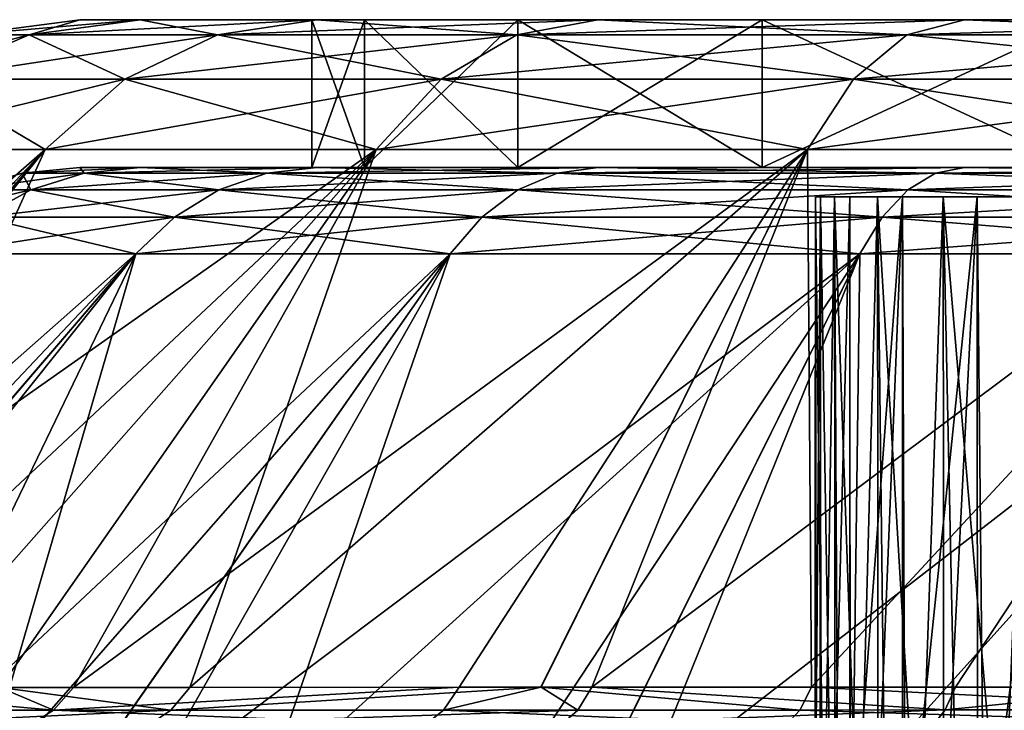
# Model space of a CAD drawing. Extents: x -850 to 850, y -465 to 0.
# Tile 66 of 125: x -31 to -14, y -12 to 0. Entities that reach past the tile are written whole.
import ezdxf

# ---------------------------------------------------------------- set-up
doc = ezdxf.new("R2010")
doc.units = 0
doc.linetypes.add('SOLIDLINE', pattern=[0])
doc.layers.add('Ablaufrosette_Modell_d52_1', color=251, linetype='SOLIDLINE')
doc.layers.add('BE3C_Lux_3440_1', color=252, linetype='SOLIDLINE')

msp = doc.modelspace()

# ---------------------------------------------------------------- linework, layer by layer
at = {"layer": 'Ablaufrosette_Modell_d52_1', "color": 251}
for points in [[(-17.3967, -3, -1.89822), (-17.4057, -14.7721, -1.81383), (-17.4948, -14.7721, -0.42521)], [(-17.3967, -3, -1.89822), (-17.4948, -14.7721, -0.42521), (-17.4826, -3, 0.77963)], [(-17.4826, -3, 0.77963), (-17.4948, -14.7721, -0.42521), (-17.4762, -14.7721, 0.77953)], [(-17.3413, -14.7721, 2.35131), (-17.1587, -3, 3.4392), (-17.4826, -3, 0.77963)], [(-17.3413, -14.7721, 2.35131), (-17.4826, -3, 0.77963), (-17.4733, -14.7721, 0.9661)], [(-17.4826, -3, 0.77963), (-17.4762, -14.7721, 0.77953), (-17.4733, -14.7721, 0.9661)], [(0, -3), (-17.3967, -3, -1.89822), (-17.4826, -3, 0.77963)], [(0, -3), (-17.4826, -3, 0.77963), (-17.1587, -3, 3.4392)], [(-17.3936, -14.7721, -1.89777), (-17.4057, -14.7721, -1.81383), (-17.3967, -3, -1.89822)], [(-17.3936, -14.7721, -1.89777), (-17.3967, -3, -1.89822), (-17.2066, -14.7721, -3.19099)], [(-17.2066, -14.7721, -3.19099), (-17.3967, -3, -1.89822), (-16.9031, -3, -4.53158)], [(-16.9031, -3, -4.53158), (-17.3967, -3, -1.89822), (0, -3)], [(-17.1498, -14.7721, 3.43762), (-17.1587, -3, 3.4392), (-17.3413, -14.7721, 2.35131)], [(-17.2066, -14.7721, -3.19099), (-16.9031, -3, -4.53158), (-16.9025, -14.7721, -4.53143)], [(-17.1498, -14.7721, 3.43762), (-17.0997, -14.7721, 3.72164), (-17.1587, -3, 3.4392)], [(-17.1587, -3, 3.4392), (-17.0997, -14.7721, 3.72164), (-16.7499, -14.7721, 5.06845)], [(-17.1587, -3, 3.4392), (-16.7499, -14.7721, 5.06845), (-16.4326, -3, 6.01816)], [(-17.1587, -3, 3.4392), (-16.4326, -3, 6.01816), (0, -3)], [(-16.9025, -14.7721, -4.53143), (-16.9031, -3, -4.53158), (-16.8987, -14.7721, -4.54797)], [(-16.8987, -14.7721, -4.54797), (-16.9031, -3, -4.53158), (-16.0133, -3, -7.05872)], [(0, -3), (-16.0133, -3, -7.05872), (-16.9031, -3, -4.53158)], [(-16.8987, -14.7721, -4.54797), (-16.0133, -3, -7.05872), (-16.4839, -14.7721, -5.8762)], [(-16.4326, -3, 6.01816), (-16.7499, -14.7721, 5.06845), (-16.4221, -14.7721, 6.0145)], [(-16.0133, -3, -7.05872), (-16.0093, -14.7721, -7.0571), (-16.4839, -14.7721, -5.8762)], [(-15.7357, -14.7721, 7.65762), (-15.3214, -3, 8.45606), (-16.4326, -3, 6.01816)], [(-15.7357, -14.7721, 7.65762), (-16.4326, -3, 6.01816), (-16.2943, -14.7721, 6.38322)], [(-16.4326, -3, 6.01816), (-16.4221, -14.7721, 6.0145), (-16.2943, -14.7721, 6.38322)], [(0, -3), (-16.4326, -3, 6.01816), (-15.3214, -3, 8.45606)], [(-14.7481, -3, -9.4204), (-15.965, -14.7721, -7.16727), (-16.0133, -3, -7.05872)], [(-16.0133, -3, -7.05872), (-15.965, -14.7721, -7.16727), (-16.0093, -14.7721, -7.0571)], [(0, -3), (-14.7481, -3, -9.4204), (-16.0133, -3, -7.05872)], [(-14.7481, -3, -9.4204), (-15.3451, -14.7721, -8.41304), (-15.965, -14.7721, -7.16727)], [(-15.3102, -14.7721, 8.45008), (-15.3214, -3, 8.45606), (-15.7357, -14.7721, 7.65762)], [(-14.7418, -14.7721, -9.4166), (-15.3451, -14.7721, -8.41304), (-14.7481, -3, -9.4204)], [(-15.3102, -14.7721, 8.45008), (-15.0775, -14.7721, 8.88362), (-15.3214, -3, 8.45606)], [(-15.3214, -3, 8.45606), (-15.0775, -14.7721, 8.88362), (-14.324, -14.7721, 10.0534)], [(-15.3214, -3, 8.45606), (-14.324, -14.7721, 10.0534), (-13.851, -3, 10.6958)], [(0, -3), (-15.3214, -3, 8.45606), (-13.851, -3, 10.6958)], [(-14.7418, -14.7721, -9.4166), (-14.7481, -3, -9.4204), (-14.6281, -14.7721, -9.60561)], [(-14.6281, -14.7721, -9.60561), (-14.7481, -3, -9.4204), (-13.1372, -3, -11.5613)], [(-13.1372, -3, -11.5613), (-14.7481, -3, -9.4204), (0, -3)], [(-14.6281, -14.7721, -9.60561), (-13.1372, -3, -11.5613), (-13.8187, -14.7721, -10.7375)], [(-13.851, -3, 10.6958), (-14.324, -14.7721, 10.0534), (-13.8403, -14.7721, 10.6875)]]:
    msp.add_3dface(points, dxfattribs=at)
at = {"layer": 'BE3C_Lux_3440_1', "color": 252}
for points in [[(-28.9091, 0, -7.74618), (-30.7841, -0.25555, -8.24858), (-31.8701, -0.25555)], [(-28.9091, 0, -7.74618), (-31.8701, -0.25555), (-29.9289, 0)], [(-29.9289, 0), (-31.8701, -0.25555), (-30.7841, -0.25555, 8.24858)], [(-29.9289, 0), (-30.7841, -0.25555, 8.24858), (-28.9091, 0, 7.74618)], [(-28.9091, 0, 7.74618), (-30.7841, -0.25555, 8.24858), (-27.6003, -0.25555, 15.935)], [(-25.9192, 0, -14.9645), (-27.6003, -0.25555, -15.935), (-30.7841, -0.25555, -8.24858)], [(-25.9192, 0, -14.9645), (-30.7841, -0.25555, -8.24858), (-28.9091, 0, -7.74618)], [(-26, 0), (-28.9091, 0, -7.74618), (-29.9289, 0)], [(-26, 0), (-29.9289, 0), (-25.1141, 0, 6.72929)], [(-25.1141, 0, 6.72929), (-29.9289, 0), (-28.9091, 0, 7.74618)], [(-25.1141, 0, -6.72929), (-25.9192, 0, -14.9645), (-28.9091, 0, -7.74618)], [(-25.1141, 0, -6.72929), (-28.9091, 0, -7.74618), (-26, 0)], [(-25.1141, 0, 6.72929), (-28.9091, 0, 7.74618), (-22.5167, 0, 13)], [(-22.5167, 0, 13), (-28.9091, 0, 7.74618), (-25.9192, 0, 14.9645)], [(-28.9091, 0, 7.74618), (-27.6003, -0.25555, 15.935), (-25.9192, 0, 14.9645)], [(-25.9192, 0, 14.9645), (-27.6003, -0.25555, 15.935), (-22.5355, -0.25555, 22.5355)], [(-21.163, 0, -21.163), (-22.5355, -0.25555, -22.5355), (-27.6003, -0.25555, -15.935)], [(-21.163, 0, -21.163), (-27.6003, -0.25555, -15.935), (-25.9192, 0, -14.9645)], [(-25.1141, 0, 6.72929), (-25.1141, -2.5, 6.72929), (-26, 0)], [(-26, 0), (-25.1141, -2.5, 6.72929), (-26, -2.5)], [(-26, 0), (-26, -2.5), (-25.1141, 0, -6.72929)], [(-25.1141, 0, -6.72929), (-26, -2.5), (-25.1141, -2.5, -6.72929)], [(-22.5167, 0, -13), (-21.163, 0, -21.163), (-25.9192, 0, -14.9645)], [(-22.5167, 0, -13), (-25.9192, 0, -14.9645), (-25.1141, 0, -6.72929)], [(-22.5167, 0, 13), (-25.9192, 0, 14.9645), (-18.3848, 0, 18.3848)], [(-18.3848, 0, 18.3848), (-25.9192, 0, 14.9645), (-21.163, 0, 21.163)], [(-25.9192, 0, 14.9645), (-22.5355, -0.25555, 22.5355), (-21.163, 0, 21.163)], [(-22.5167, 0, 13), (-22.5167, -2.5, 13), (-25.1141, 0, 6.72929)], [(-25.1141, 0, 6.72929), (-22.5167, -2.5, 13), (-25.1141, -2.5, 6.72929)], [(-25.1141, 0, -6.72929), (-25.1141, -2.5, -6.72929), (-22.5167, 0, -13)], [(-22.5167, 0, -13), (-25.1141, -2.5, -6.72929), (-22.5167, -2.5, -13)], [(-21.163, 0, 21.163), (-22.5355, -0.25555, 22.5355), (-15.935, -0.25555, 27.6003)], [(-14.9645, 0, -25.9192), (-15.935, -0.25555, -27.6003), (-22.5355, -0.25555, -22.5355)], [(-14.9645, 0, -25.9192), (-22.5355, -0.25555, -22.5355), (-21.163, 0, -21.163)], [(-18.3848, 0, -18.3848), (-21.163, 0, -21.163), (-22.5167, 0, -13)], [(-18.3848, 0, 18.3848), (-18.3848, -2.5, 18.3848), (-22.5167, 0, 13)], [(-22.5167, 0, 13), (-18.3848, -2.5, 18.3848), (-22.5167, -2.5, 13)], [(-22.5167, 0, -13), (-22.5167, -2.5, -13), (-18.3848, 0, -18.3848)], [(-18.3848, 0, -18.3848), (-22.5167, -2.5, -13), (-18.3848, -2.5, -18.3848)], [(-18.3848, 0, 18.3848), (-21.163, 0, 21.163), (-13, 0, 22.5167)], [(-13, 0, 22.5167), (-21.163, 0, 21.163), (-14.9645, 0, 25.9192)], [(-18.3848, 0, -18.3848), (-14.9645, 0, -25.9192), (-21.163, 0, -21.163)], [(-21.163, 0, 21.163), (-15.935, -0.25555, 27.6003), (-14.9645, 0, 25.9192)], [(-13, 0, -22.5167), (-14.9645, 0, -25.9192), (-18.3848, 0, -18.3848)], [(-13, 0, 22.5167), (-13, -2.5, 22.5167), (-18.3848, 0, 18.3848)], [(-18.3848, 0, 18.3848), (-13, -2.5, 22.5167), (-18.3848, -2.5, 18.3848)], [(-18.3848, 0, -18.3848), (-18.3848, -2.5, -18.3848), (-13, 0, -22.5167)], [(-13, 0, -22.5167), (-18.3848, -2.5, -18.3848), (-13, -2.5, -22.5167)], [(-14.9645, 0, 25.9192), (-15.935, -0.25555, 27.6003), (-8.24858, -0.25555, 30.7841)], [(-7.74618, 0, -28.9091), (-8.24858, -0.25555, -30.7841), (-15.935, -0.25555, -27.6003)], [(-7.74618, 0, -28.9091), (-15.935, -0.25555, -27.6003), (-14.9645, 0, -25.9192)], [(-13, 0, 22.5167), (-14.9645, 0, 25.9192), (-6.72929, 0, 25.1141)], [(-6.72929, 0, 25.1141), (-14.9645, 0, 25.9192), (-7.74618, 0, 28.9091)], [(-13, 0, -22.5167), (-7.74618, 0, -28.9091), (-14.9645, 0, -25.9192)], [(-14.9645, 0, 25.9192), (-8.24858, -0.25555, 30.7841), (-7.74618, 0, 28.9091)], [(-30.7841, -0.25555, -8.24858), (-32.5313, -1.00479, -8.71675), (-33.6789, -1.00479)], [(-30.7841, -0.25555, -8.24858), (-33.6789, -1.00479), (-31.8701, -0.25555)], [(-31.8701, -0.25555), (-32.5313, -1.00479, 8.71675), (-30.7841, -0.25555, 8.24858)], [(-30.7841, -0.25555, 8.24858), (-32.5313, -1.00479, 8.71675), (-29.1668, -1.00479, 16.8395)], [(-27.6003, -0.25555, -15.935), (-29.1668, -1.00479, -16.8395), (-32.5313, -1.00479, -8.71675)], [(-27.6003, -0.25555, -15.935), (-32.5313, -1.00479, -8.71675), (-30.7841, -0.25555, -8.24858)], [(-30.7841, -0.25555, 8.24858), (-29.1668, -1.00479, 16.8395), (-27.6003, -0.25555, 15.935)], [(-27.6003, -0.25555, 15.935), (-29.1668, -1.00479, 16.8395), (-23.8146, -1.00479, 23.8146)], [(-22.5355, -0.25555, -22.5355), (-23.8146, -1.00479, -23.8146), (-29.1668, -1.00479, -16.8395)], [(-22.5355, -0.25555, -22.5355), (-29.1668, -1.00479, -16.8395), (-27.6003, -0.25555, -15.935)], [(-27.6003, -0.25555, 15.935), (-23.8146, -1.00479, 23.8146), (-22.5355, -0.25555, 22.5355)], [(-22.5355, -0.25555, 22.5355), (-23.8146, -1.00479, 23.8146), (-16.8395, -1.00479, 29.1668)], [(-15.935, -0.25555, -27.6003), (-16.8395, -1.00479, -29.1668), (-23.8146, -1.00479, -23.8146)], [(-15.935, -0.25555, -27.6003), (-23.8146, -1.00479, -23.8146), (-22.5355, -0.25555, -22.5355)], [(-22.5355, -0.25555, 22.5355), (-16.8395, -1.00479, 29.1668), (-15.935, -0.25555, 27.6003)], [(-15.935, -0.25555, 27.6003), (-16.8395, -1.00479, 29.1668), (-8.71675, -1.00479, 32.5313)], [(-8.24858, -0.25555, -30.7841), (-8.71675, -1.00479, -32.5313), (-16.8395, -1.00479, -29.1668)], [(-8.24858, -0.25555, -30.7841), (-16.8395, -1.00479, -29.1668), (-15.935, -0.25555, -27.6003)], [(-15.935, -0.25555, 27.6003), (-8.71675, -1.00479, 32.5313), (-8.24858, -0.25555, 30.7841)], [(-32.5313, -1.00479, 8.71675), (-34.0317, -2.19669, 9.11877), (-30.512, -2.19669, 17.6161)], [(-29.1668, -1.00479, -16.8395), (-30.512, -2.19669, -17.6161), (-34.0317, -2.19669, -9.11877)], [(-29.1668, -1.00479, -16.8395), (-34.0317, -2.19669, -9.11877), (-32.5313, -1.00479, -8.71675)], [(-32.5313, -1.00479, 8.71675), (-30.512, -2.19669, 17.6161), (-29.1668, -1.00479, 16.8395)], [(-29.1668, -1.00479, 16.8395), (-30.512, -2.19669, 17.6161), (-24.913, -2.19669, 24.913)], [(-23.8146, -1.00479, -23.8146), (-24.913, -2.19669, -24.913), (-30.512, -2.19669, -17.6161)], [(-23.8146, -1.00479, -23.8146), (-30.512, -2.19669, -17.6161), (-29.1668, -1.00479, -16.8395)], [(-29.1668, -1.00479, 16.8395), (-24.913, -2.19669, 24.913), (-23.8146, -1.00479, 23.8146)], [(-23.8146, -1.00479, 23.8146), (-24.913, -2.19669, 24.913), (-17.6161, -2.19669, 30.512)], [(-16.8395, -1.00479, -29.1668), (-17.6161, -2.19669, -30.512), (-24.913, -2.19669, -24.913)], [(-16.8395, -1.00479, -29.1668), (-24.913, -2.19669, -24.913), (-23.8146, -1.00479, -23.8146)], [(-23.8146, -1.00479, 23.8146), (-17.6161, -2.19669, 30.512), (-16.8395, -1.00479, 29.1668)], [(-16.8395, -1.00479, 29.1668), (-17.6161, -2.19669, 30.512), (-9.11877, -2.19669, 34.0317)], [(-8.71675, -1.00479, -32.5313), (-9.11877, -2.19669, -34.0317), (-17.6161, -2.19669, -30.512)], [(-8.71675, -1.00479, -32.5313), (-17.6161, -2.19669, -30.512), (-16.8395, -1.00479, -29.1668)], [(-16.8395, -1.00479, 29.1668), (-9.11877, -2.19669, 34.0317), (-8.71675, -1.00479, 32.5313)], [(-34.0317, -2.19669, 9.11877), (-40.91, -11.3051, 17.1016), (-30.512, -2.19669, 17.6161)], [(-30.512, -2.19669, 17.6161), (-40.91, -11.3051, 17.1016), (-38.3393, -11.3054, 22.1393)], [(-39.1387, -11.3054, -20.8394), (-34.0317, -2.19669, -9.11877), (-30.512, -2.19669, -17.6161)], [(-39.1387, -11.3054, -20.8394), (-30.512, -2.19669, -17.6161), (-38.3045, -11.3054, -22.1074)], [(-30.512, -2.19669, 17.6161), (-38.3393, -11.3054, 22.1393), (-37.8513, -11.3055, 23.0956)], [(-38.3045, -11.3054, -22.1074), (-30.512, -2.19669, -17.6161), (-34.6308, -11.3054, -27.6916)], [(-30.512, -2.19669, 17.6161), (-37.8513, -11.3055, 23.0956), (-24.913, -2.19669, 24.913)], [(-24.913, -2.19669, 24.913), (-37.8513, -11.3055, 23.0956), (-32.9493, -11.3051, 29.6721)], [(-34.6308, -11.3054, -27.6916), (-30.512, -2.19669, -17.6161), (-24.913, -2.19669, -24.913)], [(-34.6308, -11.3054, -27.6916), (-24.913, -2.19669, -24.913), (-31.2792, -11.3047, -31.2842)], [(-24.913, -2.19669, 24.913), (-32.9493, -11.3051, 29.6721), (-31.2734, -11.3047, 31.2695)], [(-31.2792, -11.3047, -31.2842), (-24.913, -2.19669, -24.913), (-30.0339, -11.3044, -32.619)], [(-28.0684, -11.3039, 34.3242), (-24.913, -2.19669, 24.913), (-31.2734, -11.3047, 31.2695)], [(-30.0339, -11.3044, -32.619), (-24.913, -2.19669, -24.913), (-17.6161, -2.19669, -30.512)], [(-30.0339, -11.3044, -32.619), (-17.6161, -2.19669, -30.512), (-23.5101, -11.3023, -37.5915)], [(-22.1219, -11.3018, 38.3277), (-17.6161, -2.19669, 30.512), (-28.0684, -11.3039, 34.3242)], [(-28.0684, -11.3039, 34.3242), (-17.6161, -2.19669, 30.512), (-24.913, -2.19669, 24.913)], [(-17.6161, -2.19669, -30.512), (-22.1264, -11.3018, -38.3165), (-23.5101, -11.3023, -37.5915)], [(-17.6161, -2.19669, -30.512), (-17.5511, -11.3001, -40.7138), (-22.1264, -11.3018, -38.3165)], [(-21.2644, -11.3015, 38.9051), (-17.6161, -2.19669, 30.512), (-22.1219, -11.3018, 38.3277)], [(-15.116, -11.2993, 41.6784), (-9.11877, -2.19669, 34.0317), (-21.2644, -11.3015, 38.9051)], [(-21.2644, -11.3015, 38.9051), (-9.11877, -2.19669, 34.0317), (-17.6161, -2.19669, 30.512)], [(-9.11877, -2.19669, -34.0317), (-17.5511, -11.3001, -40.7138), (-17.6161, -2.19669, -30.512)], [(-9.11877, -2.19669, -34.0317), (-11.4346, -11.2983, -42.7004), (-17.5511, -11.3001, -40.7138)], [(-15.116, -11.2993, 41.6784), (-11.4267, -11.2984, 42.6401), (-9.11877, -2.19669, 34.0317)], [(-30.7573, -2.88058, -8.24141), (-29.8513, -2.59607, -7.99864), (-31.8424, -2.88058)], [(-31.8424, -2.88058), (-29.8513, -2.59607, -7.99864), (-30.9044, -2.59607)], [(-31.8424, -2.88058), (-30.9044, -2.59607), (-30.7573, -2.88058, 8.24141)], [(-29.8513, -2.59607, -7.99864), (-28.9091, -2.5, -7.74618), (-30.9044, -2.59607)], [(-30.9044, -2.59607), (-28.9091, -2.5, -7.74618), (-29.9289, -2.5)], [(-30.9044, -2.59607), (-29.9289, -2.5), (-29.8513, -2.59607, 7.99864)], [(-30.7573, -2.88058, 8.24141), (-30.9044, -2.59607), (-29.8513, -2.59607, 7.99864)], [(-30.7573, -2.88058, 8.24141), (-29.8513, -2.59607, 7.99864), (-27.5763, -2.88058, 15.9212)], [(-27.5763, -2.88058, -15.9212), (-26.764, -2.59607, -15.4522), (-30.7573, -2.88058, -8.24141)], [(-30.7573, -2.88058, -8.24141), (-26.764, -2.59607, -15.4522), (-29.8513, -2.59607, -7.99864)], [(-26, -2.5), (-28.9091, -2.5, 7.74618), (-29.9289, -2.5)], [(-26, -2.5), (-29.9289, -2.5), (-25.1141, -2.5, -6.72929)], [(-25.1141, -2.5, -6.72929), (-29.9289, -2.5), (-28.9091, -2.5, -7.74618)], [(-29.8513, -2.59607, 7.99864), (-29.9289, -2.5), (-28.9091, -2.5, 7.74618)], [(-29.8513, -2.59607, 7.99864), (-28.9091, -2.5, 7.74618), (-26.764, -2.59607, 15.4522)], [(-26.764, -2.59607, -15.4522), (-25.9192, -2.5, -14.9645), (-29.8513, -2.59607, -7.99864)], [(-29.8513, -2.59607, -7.99864), (-25.9192, -2.5, -14.9645), (-28.9091, -2.5, -7.74618)], [(-27.5763, -2.88058, 15.9212), (-29.8513, -2.59607, 7.99864), (-26.764, -2.59607, 15.4522)], [(-25.1141, -2.5, 6.72929), (-25.9192, -2.5, 14.9645), (-28.9091, -2.5, 7.74618)], [(-25.1141, -2.5, 6.72929), (-28.9091, -2.5, 7.74618), (-26, -2.5)], [(-25.1141, -2.5, -6.72929), (-28.9091, -2.5, -7.74618), (-22.5167, -2.5, -13)], [(-22.5167, -2.5, -13), (-28.9091, -2.5, -7.74618), (-25.9192, -2.5, -14.9645)], [(-26.764, -2.59607, 15.4522), (-28.9091, -2.5, 7.74618), (-25.9192, -2.5, 14.9645)], [(-27.5763, -2.88058, 15.9212), (-26.764, -2.59607, 15.4522), (-22.5159, -2.88058, 22.5159)], [(-22.5159, -2.88058, -22.5159), (-21.8527, -2.59607, -21.8527), (-27.5763, -2.88058, -15.9212)], [(-27.5763, -2.88058, -15.9212), (-21.8527, -2.59607, -21.8527), (-26.764, -2.59607, -15.4522)], [(-26.764, -2.59607, 15.4522), (-25.9192, -2.5, 14.9645), (-21.8527, -2.59607, 21.8527)], [(-21.8527, -2.59607, -21.8527), (-21.163, -2.5, -21.163), (-26.764, -2.59607, -15.4522)], [(-26.764, -2.59607, -15.4522), (-21.163, -2.5, -21.163), (-25.9192, -2.5, -14.9645)], [(-22.5159, -2.88058, 22.5159), (-26.764, -2.59607, 15.4522), (-21.8527, -2.59607, 21.8527)], [(-22.5167, -2.5, 13), (-21.163, -2.5, 21.163), (-25.9192, -2.5, 14.9645)], [(-22.5167, -2.5, 13), (-25.9192, -2.5, 14.9645), (-25.1141, -2.5, 6.72929)], [(-22.5167, -2.5, -13), (-25.9192, -2.5, -14.9645), (-18.3848, -2.5, -18.3848)], [(-18.3848, -2.5, -18.3848), (-25.9192, -2.5, -14.9645), (-21.163, -2.5, -21.163)], [(-21.8527, -2.59607, 21.8527), (-25.9192, -2.5, 14.9645), (-21.163, -2.5, 21.163)], [(-18.3848, -2.5, 18.3848), (-21.163, -2.5, 21.163), (-22.5167, -2.5, 13)], [(-22.5159, -2.88058, 22.5159), (-21.8527, -2.59607, 21.8527), (-15.9212, -2.88058, 27.5763)], [(-15.9212, -2.88058, -27.5763), (-15.4522, -2.59607, -26.764), (-22.5159, -2.88058, -22.5159)], [(-22.5159, -2.88058, -22.5159), (-15.4522, -2.59607, -26.764), (-21.8527, -2.59607, -21.8527)], [(-21.8527, -2.59607, 21.8527), (-21.163, -2.5, 21.163), (-15.4522, -2.59607, 26.764)], [(-15.4522, -2.59607, -26.764), (-14.9645, -2.5, -25.9192), (-21.8527, -2.59607, -21.8527)], [(-21.8527, -2.59607, -21.8527), (-14.9645, -2.5, -25.9192), (-21.163, -2.5, -21.163)], [(-15.9212, -2.88058, 27.5763), (-21.8527, -2.59607, 21.8527), (-15.4522, -2.59607, 26.764)], [(-18.3848, -2.5, 18.3848), (-14.9645, -2.5, 25.9192), (-21.163, -2.5, 21.163)], [(-18.3848, -2.5, -18.3848), (-21.163, -2.5, -21.163), (-13, -2.5, -22.5167)], [(-13, -2.5, -22.5167), (-21.163, -2.5, -21.163), (-14.9645, -2.5, -25.9192)], [(-15.4522, -2.59607, 26.764), (-21.163, -2.5, 21.163), (-14.9645, -2.5, 25.9192)], [(-13, -2.5, 22.5167), (-14.9645, -2.5, 25.9192), (-18.3848, -2.5, 18.3848)], [(-15.9212, -2.88058, 27.5763), (-15.4522, -2.59607, 26.764), (-8.24141, -2.88058, 30.7573)], [(-8.24141, -2.88058, -30.7573), (-7.99864, -2.59607, -29.8513), (-15.9212, -2.88058, -27.5763)], [(-15.9212, -2.88058, -27.5763), (-7.99864, -2.59607, -29.8513), (-15.4522, -2.59607, -26.764)], [(-15.4522, -2.59607, 26.764), (-14.9645, -2.5, 25.9192), (-7.99864, -2.59607, 29.8513)], [(-7.99864, -2.59607, -29.8513), (-7.74618, -2.5, -28.9091), (-15.4522, -2.59607, -26.764)], [(-15.4522, -2.59607, -26.764), (-7.74618, -2.5, -28.9091), (-14.9645, -2.5, -25.9192)], [(-8.24141, -2.88058, 30.7573), (-15.4522, -2.59607, 26.764), (-7.99864, -2.59607, 29.8513)], [(-13, -2.5, 22.5167), (-7.74618, -2.5, 28.9091), (-14.9645, -2.5, 25.9192)], [(-13, -2.5, -22.5167), (-14.9645, -2.5, -25.9192), (-6.72929, -2.5, -25.1141)], [(-6.72929, -2.5, -25.1141), (-14.9645, -2.5, -25.9192), (-7.74618, -2.5, -28.9091)], [(-7.99864, -2.59607, 29.8513), (-14.9645, -2.5, 25.9192), (-7.74618, -2.5, 28.9091)], [(-31.5923, -3.34265, -8.46514), (-30.7573, -2.88058, -8.24141), (-32.7068, -3.34265)], [(-32.7068, -3.34265), (-30.7573, -2.88058, -8.24141), (-31.8424, -2.88058)], [(-31.5923, -3.34265, 8.46514), (-31.8424, -2.88058), (-30.7573, -2.88058, 8.24141)], [(-31.5923, -3.34265, 8.46514), (-30.7573, -2.88058, 8.24141), (-28.3249, -3.34265, 16.3534)], [(-28.3249, -3.34265, -16.3534), (-27.5763, -2.88058, -15.9212), (-31.5923, -3.34265, -8.46514)], [(-31.5923, -3.34265, -8.46514), (-27.5763, -2.88058, -15.9212), (-30.7573, -2.88058, -8.24141)], [(-28.3249, -3.34265, 16.3534), (-30.7573, -2.88058, 8.24141), (-27.5763, -2.88058, 15.9212)], [(-28.3249, -3.34265, 16.3534), (-27.5763, -2.88058, 15.9212), (-23.1272, -3.34265, 23.1272)], [(-23.1272, -3.34265, -23.1272), (-22.5159, -2.88058, -22.5159), (-28.3249, -3.34265, -16.3534)], [(-28.3249, -3.34265, -16.3534), (-22.5159, -2.88058, -22.5159), (-27.5763, -2.88058, -15.9212)], [(-23.1272, -3.34265, 23.1272), (-27.5763, -2.88058, 15.9212), (-22.5159, -2.88058, 22.5159)], [(-23.1272, -3.34265, 23.1272), (-22.5159, -2.88058, 22.5159), (-16.3534, -3.34265, 28.3249)], [(-16.3534, -3.34265, -28.3249), (-15.9212, -2.88058, -27.5763), (-23.1272, -3.34265, -23.1272)], [(-23.1272, -3.34265, -23.1272), (-15.9212, -2.88058, -27.5763), (-22.5159, -2.88058, -22.5159)], [(-16.3534, -3.34265, 28.3249), (-22.5159, -2.88058, 22.5159), (-15.9212, -2.88058, 27.5763)], [(-16.3534, -3.34265, 28.3249), (-15.9212, -2.88058, 27.5763), (-8.46514, -3.34265, 31.5923)], [(-8.46514, -3.34265, -31.5923), (-8.24141, -2.88058, -30.7573), (-16.3534, -3.34265, -28.3249)], [(-16.3534, -3.34265, -28.3249), (-8.24141, -2.88058, -30.7573), (-15.9212, -2.88058, -27.5763)], [(-8.46514, -3.34265, 31.5923), (-15.9212, -2.88058, 27.5763), (-8.24141, -2.88058, 30.7573)], [(-32.3242, -3.96445, 8.66124), (-31.5923, -3.34265, 8.46514), (-28.9811, -3.96445, 16.7322)], [(-28.9811, -3.96445, -16.7322), (-28.3249, -3.34265, -16.3534), (-32.3242, -3.96445, -8.66124)], [(-32.3242, -3.96445, -8.66124), (-28.3249, -3.34265, -16.3534), (-31.5923, -3.34265, -8.46514)], [(-28.9811, -3.96445, 16.7322), (-31.5923, -3.34265, 8.46514), (-28.3249, -3.34265, 16.3534)], [(-28.9811, -3.96445, 16.7322), (-28.3249, -3.34265, 16.3534), (-23.663, -3.96445, 23.663)], [(-23.663, -3.96445, -23.663), (-23.1272, -3.34265, -23.1272), (-28.9811, -3.96445, -16.7322)], [(-28.9811, -3.96445, -16.7322), (-23.1272, -3.34265, -23.1272), (-28.3249, -3.34265, -16.3534)], [(-23.663, -3.96445, 23.663), (-28.3249, -3.34265, 16.3534), (-23.1272, -3.34265, 23.1272)], [(-23.663, -3.96445, 23.663), (-23.1272, -3.34265, 23.1272), (-16.7322, -3.96445, 28.9811)], [(-16.7322, -3.96445, -28.9811), (-16.3534, -3.34265, -28.3249), (-23.663, -3.96445, -23.663)], [(-23.663, -3.96445, -23.663), (-16.3534, -3.34265, -28.3249), (-23.1272, -3.34265, -23.1272)], [(-16.7322, -3.96445, 28.9811), (-23.1272, -3.34265, 23.1272), (-16.3534, -3.34265, 28.3249)], [(-16.7322, -3.96445, 28.9811), (-16.3534, -3.34265, 28.3249), (-8.66124, -3.96445, 32.3242)], [(-8.66124, -3.96445, -32.3242), (-8.46514, -3.34265, -31.5923), (-16.7322, -3.96445, -28.9811)], [(-16.7322, -3.96445, -28.9811), (-8.46514, -3.34265, -31.5923), (-16.3534, -3.34265, -28.3249)], [(-8.66124, -3.96445, 32.3242), (-16.3534, -3.34265, 28.3249), (-8.46514, -3.34265, 31.5923)], [(-39.279, -13.0728, 16.4198), (-32.3242, -3.96445, 8.66124), (-28.9811, -3.96445, 16.7322)], [(-39.279, -13.0728, 16.4198), (-28.9811, -3.96445, 16.7322), (-36.7998, -13.0732, 21.2508)], [(-32.3242, -3.96445, -8.66124), (-37.5784, -13.0732, -20.0085), (-28.9811, -3.96445, -16.7322)], [(-28.9811, -3.96445, -16.7322), (-37.5784, -13.0732, -20.0085), (-36.7801, -13.0732, -21.2281)], [(-28.9811, -3.96445, 16.7322), (-36.2405, -13.0732, 22.3408), (-36.7998, -13.0732, 21.2508)], [(-28.9811, -3.96445, -16.7322), (-36.7801, -13.0732, -21.2281), (-33.3713, -13.0731, -26.4355)], [(-28.9811, -3.96445, 16.7322), (-31.6357, -13.0729, 28.4892), (-36.2405, -13.0732, 22.3408)], [(-28.9811, -3.96445, -16.7322), (-33.3713, -13.0731, -26.4355), (-23.663, -3.96445, -23.663)], [(-23.663, -3.96445, -23.663), (-33.3713, -13.0731, -26.4355), (-30.0291, -13.0725, -30.0344)], [(-23.663, -3.96445, 23.663), (-31.6357, -13.0729, 28.4892), (-28.9811, -3.96445, 16.7322)], [(-23.663, -3.96445, 23.663), (-30.0233, -13.0724, 30.019), (-31.6357, -13.0729, 28.4892)], [(-23.663, -3.96445, -23.663), (-30.0291, -13.0725, -30.0344), (-28.8365, -13.0722, -31.3185)], [(-23.663, -3.96445, 23.663), (-26.7985, -13.0716, 33.0784), (-30.0233, -13.0724, 30.019)], [(-23.663, -3.96445, -23.663), (-28.8365, -13.0722, -31.3185), (-16.7322, -3.96445, -28.9811)], [(-16.7322, -3.96445, -28.9811), (-28.8365, -13.0722, -31.3185), (-22.7375, -13.0702, -35.9892)], [(-16.7322, -3.96445, 28.9811), (-26.7985, -13.0716, 33.0784), (-23.663, -3.96445, 23.663)], [(-16.7322, -3.96445, 28.9811), (-21.2413, -13.0696, 36.8014), (-26.7985, -13.0716, 33.0784)], [(-16.7322, -3.96445, -28.9811), (-22.7375, -13.0702, -35.9892), (-21.2387, -13.0696, -36.7789)], [(-16.7322, -3.96445, 28.9811), (-20.4165, -13.0693, 37.3539), (-21.2413, -13.0696, 36.8014)], [(-16.8513, -13.0679, -39.0904), (-16.7322, -3.96445, -28.9811), (-21.2387, -13.0696, -36.7789)], [(-8.66124, -3.96445, 32.3242), (-14.3303, -13.0671, 40.0824), (-20.4165, -13.0693, 37.3539)], [(-8.66124, -3.96445, 32.3242), (-20.4165, -13.0693, 37.3539), (-16.7322, -3.96445, 28.9811)], [(-10.9827, -13.0661, -41.0112), (-8.66124, -3.96445, -32.3242), (-16.8513, -13.0679, -39.0904)], [(-16.8513, -13.0679, -39.0904), (-8.66124, -3.96445, -32.3242), (-16.7322, -3.96445, -28.9811)], [(-10.9739, -13.0662, 40.9491), (-14.3303, -13.0671, 40.0824), (-8.66124, -3.96445, 32.3242)], [(-35.0223, -11.6931, -28.0048), (-34.6308, -11.3054, -27.6916), (-30.3734, -11.6922, -32.9879)], [(-30.3734, -11.6922, -32.9879), (-34.6308, -11.3054, -27.6916), (-31.2792, -11.3047, -31.2842)], [(-28.3857, -11.6916, 34.7124), (-31.2734, -11.3047, 31.2695), (-33.3218, -11.6928, 30.0077)], [(-30.3734, -11.6922, -32.9879), (-31.2792, -11.3047, -31.2842), (-30.0339, -11.3044, -32.619)], [(-28.3857, -11.6916, 34.7124), (-28.0684, -11.3039, 34.3242), (-31.2734, -11.3047, 31.2695)], [(-23.5101, -11.3023, -37.5915), (-23.7757, -11.69, -38.0167), (-30.3734, -11.6922, -32.9879)], [(-23.5101, -11.3023, -37.5915), (-30.3734, -11.6922, -32.9879), (-30.0339, -11.3044, -32.619)], [(-21.5046, -11.6893, 39.3451), (-22.1219, -11.3018, 38.3277), (-28.3857, -11.6916, 34.7124)], [(-28.3857, -11.6916, 34.7124), (-22.1219, -11.3018, 38.3277), (-28.0684, -11.3039, 34.3242)], [(-22.1264, -11.3018, -38.3165), (-17.7493, -11.6879, -41.1743), (-23.7757, -11.69, -38.0167)], [(-22.1264, -11.3018, -38.3165), (-23.7757, -11.69, -38.0167), (-23.5101, -11.3023, -37.5915)], [(-17.5511, -11.3001, -40.7138), (-17.7493, -11.6879, -41.1743), (-22.1264, -11.3018, -38.3165)], [(-21.5046, -11.6893, 39.3451), (-21.2644, -11.3015, 38.9051), (-22.1219, -11.3018, 38.3277)], [(-15.2867, -11.6871, 42.1499), (-21.2644, -11.3015, 38.9051), (-21.5046, -11.6893, 39.3451)], [(-15.2867, -11.6871, 42.1499), (-15.116, -11.2993, 41.6784), (-21.2644, -11.3015, 38.9051)], [(-17.5511, -11.3001, -40.7138), (-9.85583, -11.6855, -43.738), (-17.7493, -11.6879, -41.1743)], [(-11.4346, -11.2983, -42.7004), (-9.85583, -11.6855, -43.738), (-17.5511, -11.3001, -40.7138)], [(-7.25639, -11.685, 44.2431), (-11.4267, -11.2984, 42.6401), (-15.2867, -11.6871, 42.1499)], [(-15.2867, -11.6871, 42.1499), (-11.4267, -11.2984, 42.6401), (-15.116, -11.2993, 41.6784)], [(-30.768, -11.9414, -33.4167), (-35.0223, -11.6931, -28.0048), (-30.3734, -11.6922, -32.9879)], [(-28.7544, -11.9408, 35.1636), (-28.3857, -11.6916, 34.7124), (-33.7548, -11.942, 30.3977)], [(-33.7548, -11.942, 30.3977), (-28.3857, -11.6916, 34.7124), (-33.3218, -11.6928, 30.0077)], [(-30.768, -11.9414, -33.4167), (-30.3734, -11.6922, -32.9879), (-24.0845, -11.9392, -38.5109)], [(-24.0845, -11.9392, -38.5109), (-30.3734, -11.6922, -32.9879), (-23.7757, -11.69, -38.0167)], [(-21.7838, -11.9385, 39.8566), (-21.5046, -11.6893, 39.3451), (-28.7544, -11.9408, 35.1636)], [(-28.7544, -11.9408, 35.1636), (-21.5046, -11.6893, 39.3451), (-28.3857, -11.6916, 34.7124)], [(-24.0845, -11.9392, -38.5109), (-23.7757, -11.69, -38.0167), (-17.9798, -11.9371, -41.7096)], [(-17.9798, -11.9371, -41.7096), (-23.7757, -11.69, -38.0167), (-17.7493, -11.6879, -41.1743)], [(-15.4851, -11.9363, 42.6978), (-15.2867, -11.6871, 42.1499), (-21.7838, -11.9385, 39.8566)], [(-21.7838, -11.9385, 39.8566), (-15.2867, -11.6871, 42.1499), (-21.5046, -11.6893, 39.3451)], [(-17.9798, -11.9371, -41.7096), (-17.7493, -11.6879, -41.1743), (-9.98376, -11.9348, -44.3066)], [(-9.98376, -11.9348, -44.3066), (-17.7493, -11.6879, -41.1743), (-9.85583, -11.6855, -43.738)], [(-7.35056, -11.9342, 44.8182), (-7.25639, -11.685, 44.2431), (-15.4851, -11.9363, 42.6978)], [(-15.4851, -11.9363, 42.6978), (-7.25639, -11.685, 44.2431), (-15.2867, -11.6871, 42.1499)]]:
    msp.add_3dface(points, dxfattribs=at)

doc.saveas('drawing.dxf')
